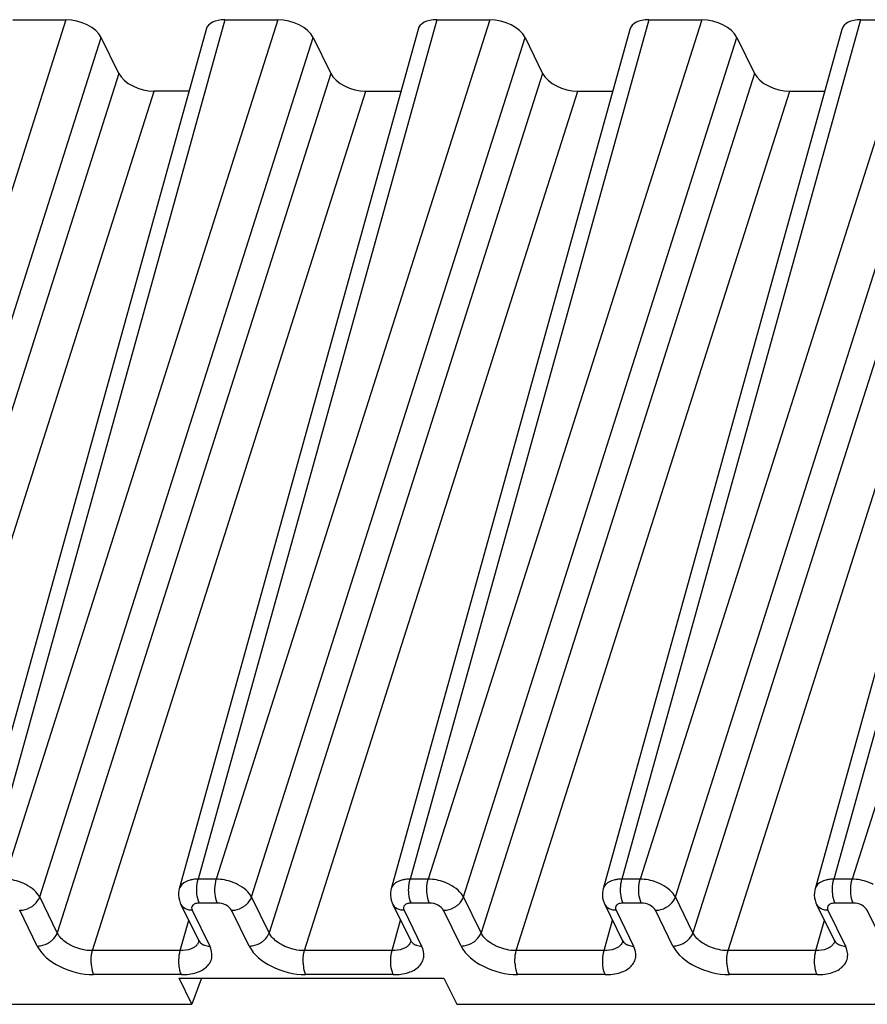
# Model space of a CAD drawing. Header units: millimetres. Extents: x 0 to 420, y 0 to 297.
# Tile 30 of 124: x 132 to 139, y 92 to 101. Entities that reach past the tile are written whole.
import ezdxf

# ---------------------------------------------------------------- set-up
doc = ezdxf.new("R2010")
doc.units = ezdxf.units.MM
doc.header["$LTSCALE"] = 23.1
doc.layers.get('0').update_dxf_attribs({"linetype": 'CONTINUOUS'})

msp = doc.modelspace()

# ---------------------------------------------------------------- linework, layer by layer
at = {"color": 9, "linetype": 'CONTINUOUS'}
for p, q in [((132.21699, 100.955), (129.83983, 93.48766)), ((133.59852, 100.955), (131.52369, 93.48766)), ((134.05912, 100.955), (131.68196, 93.48766)), ((135.44064, 100.955), (133.36581, 93.48766)), ((135.90124, 100.955), (133.52408, 93.48766)), ((137.28276, 100.955), (135.20793, 93.48766)), ((137.74336, 100.955), (135.3662, 93.48766)), ((139.12488, 100.955), (137.05006, 93.48766)), ((139.58548, 100.955), (137.20832, 93.48766)), ((140.967, 100.955), (138.89218, 93.48766)), ((141.4276, 100.955), (139.05044, 93.48766)), ((130.14631, 93.33228), (132.52347, 100.79962)), ((131.98844, 93.33228), (134.3656, 100.79962)), ((133.83056, 93.33228), (136.20772, 100.79962)), ((135.67268, 93.33228), (138.04984, 100.79962)), ((137.5148, 93.33228), (139.89196, 100.79962)), ((132.67602, 100.48877), (130.29886, 93.02142)), ((134.51814, 100.48877), (132.14098, 93.02142)), ((136.36026, 100.48877), (133.9831, 93.02142)), ((138.20238, 100.48877), (135.82522, 93.02142)), ((140.04451, 100.48877), (137.66735, 93.02142)), ((130.60534, 92.86605), (132.9825, 100.33339)), ((132.44746, 92.86605), (134.82462, 100.33339)), ((134.28958, 92.86605), (136.66674, 100.33339)), ((136.1317, 92.86605), (138.50886, 100.33339)), ((137.97382, 92.86605), (140.35098, 100.33339)), ((133.52408, 93.48766), (133.36581, 93.48766)), ((135.3662, 93.48766), (135.20793, 93.48766)), ((137.20832, 93.48766), (137.05006, 93.48766)), ((139.05044, 93.48766), (138.89218, 93.48766)), ((132.14098, 93.02142), (131.98844, 93.33228)), ((133.53415, 93.27898), (133.37588, 93.27898)), ((133.9831, 93.02142), (133.83056, 93.33228)), ((135.37627, 93.27898), (135.21801, 93.27898)), ((135.82522, 93.02142), (135.67268, 93.33228)), ((137.2184, 93.27898), (137.06013, 93.27898)), ((137.66735, 93.02142), (137.5148, 93.33228)), ((139.06052, 93.27898), (138.90225, 93.27898)), ((131.96717, 92.90598), (131.81462, 93.21683)), ((133.31429, 93.21683), (133.46684, 92.90598)), ((133.80929, 92.90598), (133.65674, 93.21683)), ((135.15641, 93.21683), (135.30896, 92.90598)), ((135.65141, 92.90598), (135.49886, 93.21683)), ((136.99854, 93.21683), (137.15108, 92.90598)), ((137.49353, 92.90598), (137.34099, 93.21683)), ((138.84066, 93.21683), (138.9932, 92.90598)), ((139.41269, 92.749), (139.18311, 93.21683)), ((133.21039, 92.86605), (133.28375, 93.13007)), ((135.05252, 92.86605), (135.12587, 93.13007)), ((136.89464, 92.86605), (136.968, 93.13007)), ((138.73676, 92.86605), (138.81012, 93.13007)), ((133.21039, 92.86605), (132.44746, 92.86605)), ((135.05252, 92.86605), (134.28958, 92.86605)), ((136.89464, 92.86605), (136.1317, 92.86605)), ((138.73676, 92.86605), (137.97382, 92.86605)), ((133.22047, 92.65737), (132.45753, 92.65737)), ((135.06259, 92.65737), (134.29965, 92.65737)), ((136.90471, 92.65737), (136.14178, 92.65737)), ((138.74683, 92.65737), (137.9839, 92.65737))]:
    msp.add_line(p, q, dxfattribs=at)
at = {"color": 7, "linetype": 'CONTINUOUS'}
for p, q in [((131.75639, 100.955), (132.21699, 100.955)), ((133.59852, 100.955), (134.05912, 100.955)), ((135.44064, 100.955), (135.90124, 100.955)), ((137.28276, 100.955), (137.74336, 100.955)), ((139.12488, 100.955), (139.58548, 100.955)), ((133.43528, 100.87117), (131.36023, 93.40302)), ((135.2774, 100.87117), (133.20235, 93.40302)), ((137.11953, 100.87117), (135.04448, 93.40302)), ((138.96165, 100.87117), (136.8866, 93.40302)), ((140.80377, 100.87117), (138.72872, 93.40302)), ((132.67602, 100.48877), (132.52347, 100.79962)), ((134.3656, 100.79962), (134.51814, 100.48877)), ((136.20772, 100.79962), (136.36026, 100.48877)), ((138.04984, 100.79962), (138.20238, 100.48877)), ((133.28586, 100.33339), (132.9825, 100.33339)), ((134.82462, 100.33339), (135.12798, 100.33339)), ((136.66674, 100.33339), (136.9701, 100.33339)), ((138.50886, 100.33339), (138.81222, 100.33339)), ((133.21594, 93.26825), (133.36849, 92.95739)), ((135.05807, 93.26825), (135.21061, 92.95739)), ((136.90019, 93.26825), (137.05273, 92.95739)), ((138.74231, 93.26825), (138.89485, 92.95739)), ((133.36868, 92.95701), (133.36849, 92.95739)), ((135.2108, 92.95701), (135.21061, 92.95739)), ((137.05292, 92.95701), (137.05273, 92.95739)), ((138.89504, 92.95701), (138.89485, 92.95739)), ((133.3108, 92.39979), (133.19965, 92.62629)), ((133.19965, 92.62629), (135.5023, 92.62629)), ((133.39414, 92.62629), (133.3108, 92.39979)), ((135.5023, 92.62629), (135.61345, 92.39979)), ((129.22507, 92.39979), (133.3108, 92.39979)), ((135.61345, 92.39979), (139.79171, 92.39979))]:
    msp.add_line(p, q, dxfattribs=at)
for points in [[(133.20239, 93.40301), (133.1995, 93.39101), (133.19643, 93.36969), (133.1959, 93.34783), (133.19797, 93.32571), (133.20265, 93.30369), (133.20987, 93.28218), (133.21644, 93.26744)], [(135.04451, 93.40301), (135.04162, 93.39101), (135.03856, 93.36969), (135.03802, 93.34783), (135.04009, 93.32571), (135.04477, 93.30369), (135.05199, 93.28218), (135.05856, 93.26744)], [(136.88663, 93.40301), (136.88374, 93.39101), (136.88068, 93.36969), (136.88014, 93.34783), (136.88221, 93.32571), (136.88689, 93.30369), (136.89411, 93.28218), (136.90068, 93.26744)], [(138.72875, 93.40301), (138.72586, 93.39101), (138.7228, 93.36969), (138.72226, 93.34783), (138.72433, 93.32571), (138.72901, 93.30369), (138.73623, 93.28218), (138.7428, 93.26744)], [(133.36875, 92.95705), (133.3698, 92.95483), (133.37197, 92.94924), (133.37264, 92.94659), (133.3727, 92.94632)], [(135.21087, 92.95705), (135.21192, 92.95483), (135.21409, 92.94924), (135.21477, 92.94659), (135.21482, 92.94632)], [(137.05299, 92.95705), (137.05405, 92.95483), (137.05621, 92.94924), (137.05689, 92.94659), (137.05695, 92.94632)], [(138.89512, 92.95705), (138.89617, 92.95483), (138.89833, 92.94924), (138.89901, 92.94659), (138.89907, 92.94632)]]:
    msp.add_lwpolyline(points, dxfattribs=at)
at = {"color": 9, "linetype": 'CONTINUOUS'}
for centre, radius, start, end in [((133.28635, 93.30234), 0.07814, 206.210623, 221.547049), ((135.12847, 93.30234), 0.07814, 206.210623, 221.547049), ((136.97059, 93.30234), 0.07814, 206.210623, 221.547049), ((138.81271, 93.30234), 0.07814, 206.210623, 221.547049), ((133.2832, 92.97734), 0.09481, 315.32614, 323.316297), ((133.43889, 92.99149), 0.07814, 206.153777, 221.548332), ((135.12532, 92.97734), 0.09481, 315.32614, 323.316297), ((135.28101, 92.99149), 0.07814, 206.153777, 221.548332), ((136.96744, 92.97734), 0.09481, 315.32614, 323.316297), ((137.12313, 92.99149), 0.07814, 206.153777, 221.548332), ((138.80956, 92.97734), 0.09481, 315.32614, 323.316297), ((138.96525, 92.99149), 0.07814, 206.153777, 221.548332)]:
    msp.add_arc(centre, radius, start, end, dxfattribs=at)
at = {"color": 7, "linetype": 'CONTINUOUS'}
for centre, major_axis, ratio, start_param, end_param in [((132.2932, 100.79957), (0.23887, -0.07378), 0.5726865, 6.7781047, 8.3485965), ((133.67486, 100.79957), (0.23891, -0.07387), 0.5723949, 8.3492312, 9.4412692), ((134.13532, 100.79957), (0.23887, -0.07378), 0.5726865, 6.7781047, 8.3485965), ((135.51698, 100.79957), (0.23891, -0.07387), 0.5723949, 2.0660459, 3.1581028), ((135.97744, 100.79957), (0.23887, -0.07378), 0.5726865, 6.7781047, 8.3485965), ((137.3591, 100.79957), (0.23891, -0.07387), 0.5723949, 2.0660459, 3.1581028), ((137.81956, 100.79957), (0.23887, -0.07378), 0.5726865, 6.7781047, 8.3485965), ((139.20122, 100.79957), (0.23891, -0.07387), 0.5723949, 2.0660459, 3.1581028), ((132.90629, 100.48882), (0.23887, -0.07378), 0.5726865, -2.6466732, -1.0761815), ((134.74842, 100.48882), (0.23887, -0.07378), 0.5726865, -2.6466732, -1.0761815), ((136.59054, 100.48882), (0.23887, -0.07378), 0.5726865, -2.6466732, -1.0761815), ((138.43266, 100.48882), (0.23887, -0.07378), 0.5726865, -2.6466732, -1.0761815)]:
    msp.add_ellipse(centre, major_axis=major_axis, ratio=ratio, start_param=start_param, end_param=end_param, dxfattribs=at)
at = {"color": 9, "linetype": 'CONTINUOUS'}
for points, knots in [([(131.86681, 93.44129), (131.85243, 93.44859), (131.79386, 93.47398), (131.72965, 93.48722), (131.68196, 93.48766)], [0, 0, 0, 0, 0.2527505, 1, 1, 1, 1]), ([(131.98843, 93.33228), (131.97724, 93.35475), (131.93998, 93.39737), (131.89353, 93.42772), (131.86681, 93.44129)], [0, 0, 0, 0, 0.4557771, 1, 1, 1, 1]), ([(133.32695, 93.48492), (133.31647, 93.48348), (133.28008, 93.47643), (133.24392, 93.4602), (133.22511, 93.44129)], [0, 0, 0, 0, 0.2840005, 1, 1, 1, 1]), ([(133.35423, 93.37803), (133.35376, 93.38768), (133.35352, 93.42449), (133.35806, 93.46162), (133.36582, 93.48765)], [0, 0, 0, 0, 0.262496, 1, 1, 1, 1]), ([(133.51249, 93.37803), (133.51203, 93.38768), (133.51178, 93.42449), (133.51632, 93.46162), (133.52408, 93.48766)], [0, 0, 0, 0, 0.2624969, 1, 1, 1, 1]), ([(133.70894, 93.44129), (133.69455, 93.44859), (133.63598, 93.47398), (133.57177, 93.48722), (133.52408, 93.48766)], [0, 0, 0, 0, 0.2527505, 1, 1, 1, 1]), ([(133.83055, 93.33228), (133.81936, 93.35475), (133.78211, 93.39737), (133.73565, 93.42772), (133.70894, 93.44129)], [0, 0, 0, 0, 0.4557771, 1, 1, 1, 1]), ([(135.16907, 93.48492), (135.15859, 93.48348), (135.1222, 93.47643), (135.08604, 93.4602), (135.06723, 93.44129)], [0, 0, 0, 0, 0.2840005, 1, 1, 1, 1]), ([(135.19635, 93.37803), (135.19589, 93.38768), (135.19564, 93.42449), (135.20018, 93.46162), (135.20794, 93.48765)], [0, 0, 0, 0, 0.262496, 1, 1, 1, 1]), ([(135.35461, 93.37803), (135.35415, 93.38768), (135.3539, 93.42449), (135.35844, 93.46162), (135.3662, 93.48766)], [0, 0, 0, 0, 0.2624969, 1, 1, 1, 1]), ([(135.55106, 93.44129), (135.53668, 93.44859), (135.4781, 93.47398), (135.41389, 93.48722), (135.3662, 93.48766)], [0, 0, 0, 0, 0.2527505, 1, 1, 1, 1]), ([(135.67267, 93.33228), (135.66149, 93.35475), (135.62423, 93.39737), (135.57778, 93.42772), (135.55106, 93.44129)], [0, 0, 0, 0, 0.4557771, 1, 1, 1, 1]), ([(137.01119, 93.48492), (137.00071, 93.48348), (136.96433, 93.47643), (136.92816, 93.4602), (136.90935, 93.44129)], [0, 0, 0, 0, 0.2840005, 1, 1, 1, 1]), ([(137.03847, 93.37803), (137.03801, 93.38768), (137.03776, 93.42449), (137.0423, 93.46162), (137.05006, 93.48765)], [0, 0, 0, 0, 0.262496, 1, 1, 1, 1]), ([(137.19674, 93.37803), (137.19627, 93.38768), (137.19603, 93.42449), (137.20056, 93.46162), (137.20832, 93.48766)], [0, 0, 0, 0, 0.2624969, 1, 1, 1, 1]), ([(137.39318, 93.44129), (137.3788, 93.44859), (137.32022, 93.47398), (137.25601, 93.48722), (137.20832, 93.48766)], [0, 0, 0, 0, 0.2527505, 1, 1, 1, 1]), ([(137.51479, 93.33228), (137.50361, 93.35475), (137.46635, 93.39737), (137.4199, 93.42772), (137.39318, 93.44129)], [0, 0, 0, 0, 0.4557771, 1, 1, 1, 1]), ([(138.85332, 93.48492), (138.84283, 93.48348), (138.80645, 93.47643), (138.77028, 93.4602), (138.75147, 93.44129)], [0, 0, 0, 0, 0.2840005, 1, 1, 1, 1]), ([(138.8806, 93.37803), (138.88013, 93.38768), (138.87989, 93.42449), (138.88442, 93.46162), (138.89218, 93.48765)], [0, 0, 0, 0, 0.262496, 1, 1, 1, 1]), ([(139.03886, 93.37803), (139.03839, 93.38768), (139.03815, 93.42449), (139.04268, 93.46162), (139.05044, 93.48766)], [0, 0, 0, 0, 0.2624969, 1, 1, 1, 1]), ([(139.2353, 93.44129), (139.22092, 93.44859), (139.16235, 93.47398), (139.09813, 93.48722), (139.05044, 93.48766)], [0, 0, 0, 0, 0.2527505, 1, 1, 1, 1]), ([(133.37589, 93.27898), (133.37268, 93.28551), (133.36043, 93.31726), (133.35551, 93.35141), (133.35423, 93.37803)], [0, 0, 0, 0, 0.2144423, 1, 1, 1, 1]), ([(133.53415, 93.27898), (133.53095, 93.28551), (133.5187, 93.31726), (133.51378, 93.35141), (133.51249, 93.37803)], [0, 0, 0, 0, 0.214443, 1, 1, 1, 1]), ([(135.21801, 93.27898), (135.2148, 93.28551), (135.20256, 93.31726), (135.19764, 93.35141), (135.19635, 93.37803)], [0, 0, 0, 0, 0.2144423, 1, 1, 1, 1]), ([(135.37627, 93.27898), (135.37307, 93.28551), (135.36082, 93.31726), (135.3559, 93.35141), (135.35461, 93.37803)], [0, 0, 0, 0, 0.214443, 1, 1, 1, 1]), ([(137.06013, 93.27898), (137.05693, 93.28551), (137.04468, 93.31726), (137.03976, 93.35141), (137.03847, 93.37803)], [0, 0, 0, 0, 0.2144423, 1, 1, 1, 1]), ([(137.2184, 93.27898), (137.21519, 93.28551), (137.20294, 93.31726), (137.19802, 93.35141), (137.19674, 93.37803)], [0, 0, 0, 0, 0.214443, 1, 1, 1, 1]), ([(138.90225, 93.27898), (138.89905, 93.28551), (138.8868, 93.31726), (138.88188, 93.35141), (138.8806, 93.37803)], [0, 0, 0, 0, 0.2144423, 1, 1, 1, 1]), ([(139.06052, 93.27898), (139.05731, 93.28551), (139.04506, 93.31726), (139.04014, 93.35141), (139.03886, 93.37803)], [0, 0, 0, 0, 0.214443, 1, 1, 1, 1]), ([(131.92187, 93.25052), (131.92977, 93.25578), (131.95775, 93.27747), (131.98029, 93.3076), (131.98843, 93.33228)], [0, 0, 0, 0, 0.2675905, 1, 1, 1, 1]), ([(133.37588, 93.27898), (133.3648, 93.279), (133.34465, 93.27663), (133.31899, 93.26384), (133.30652, 93.24041), (133.31073, 93.22408), (133.31429, 93.21683)], [0, 0, 0, 0, 0.3109624, 0.5624435, 0.773335, 1, 1, 1, 1]), ([(133.65674, 93.21683), (133.64719, 93.23645), (133.60638, 93.26712), (133.55957, 93.27898), (133.53415, 93.27898)], [0, 0, 0, 0, 0.461905, 1, 1, 1, 1]), ([(133.76399, 93.25052), (133.7719, 93.25578), (133.79988, 93.27747), (133.82242, 93.3076), (133.83055, 93.33228)], [0, 0, 0, 0, 0.2675905, 1, 1, 1, 1]), ([(135.21801, 93.27898), (135.20692, 93.279), (135.18677, 93.27663), (135.16111, 93.26384), (135.14864, 93.24041), (135.15286, 93.22408), (135.15641, 93.21683)], [0, 0, 0, 0, 0.3109624, 0.5624435, 0.773335, 1, 1, 1, 1]), ([(135.49886, 93.21683), (135.48931, 93.23645), (135.44851, 93.26712), (135.4017, 93.27898), (135.37627, 93.27898)], [0, 0, 0, 0, 0.461905, 1, 1, 1, 1]), ([(135.60611, 93.25052), (135.61402, 93.25578), (135.642, 93.27747), (135.66454, 93.3076), (135.67267, 93.33228)], [0, 0, 0, 0, 0.2675905, 1, 1, 1, 1]), ([(137.06013, 93.27898), (137.04905, 93.279), (137.02889, 93.27663), (137.00323, 93.26384), (136.99076, 93.24041), (136.99498, 93.22408), (136.99854, 93.21683)], [0, 0, 0, 0, 0.3109624, 0.5624435, 0.773335, 1, 1, 1, 1]), ([(137.34099, 93.21683), (137.33143, 93.23645), (137.29063, 93.26712), (137.24382, 93.27898), (137.2184, 93.27898)], [0, 0, 0, 0, 0.461905, 1, 1, 1, 1]), ([(137.44823, 93.25052), (137.45614, 93.25578), (137.48412, 93.27747), (137.50666, 93.3076), (137.51479, 93.33228)], [0, 0, 0, 0, 0.2675905, 1, 1, 1, 1]), ([(138.90225, 93.27898), (138.89117, 93.279), (138.87101, 93.27663), (138.84536, 93.26384), (138.83289, 93.24041), (138.8371, 93.22408), (138.84066, 93.21683)], [0, 0, 0, 0, 0.3109624, 0.5624435, 0.773335, 1, 1, 1, 1]), ([(139.18311, 93.21683), (139.17356, 93.23645), (139.13275, 93.26712), (139.08594, 93.27898), (139.06052, 93.27898)], [0, 0, 0, 0, 0.461905, 1, 1, 1, 1]), ([(131.81462, 93.21683), (131.82377, 93.21683), (131.86148, 93.22017), (131.89803, 93.23469), (131.92187, 93.25052)], [0, 0, 0, 0, 0.2422006, 1, 1, 1, 1]), ([(133.31429, 93.21683), (133.30561, 93.21683), (133.27444, 93.21933), (133.24295, 93.23353), (133.22787, 93.25052)], [0, 0, 0, 0, 0.2764395, 1, 1, 1, 1]), ([(133.65674, 93.21683), (133.66589, 93.21683), (133.7036, 93.22017), (133.74015, 93.23469), (133.76399, 93.25052)], [0, 0, 0, 0, 0.2422006, 1, 1, 1, 1]), ([(135.15642, 93.21683), (135.14774, 93.21683), (135.11656, 93.21933), (135.08507, 93.23353), (135.06999, 93.25052)], [0, 0, 0, 0, 0.2764395, 1, 1, 1, 1]), ([(135.49887, 93.21683), (135.50801, 93.21683), (135.54572, 93.22017), (135.58227, 93.23469), (135.60611, 93.25052)], [0, 0, 0, 0, 0.2422006, 1, 1, 1, 1]), ([(136.99854, 93.21683), (136.98986, 93.21683), (136.95868, 93.21933), (136.92719, 93.23353), (136.91211, 93.25052)], [0, 0, 0, 0, 0.2764395, 1, 1, 1, 1]), ([(137.34099, 93.21683), (137.35013, 93.21683), (137.38784, 93.22017), (137.42439, 93.23469), (137.44823, 93.25052)], [0, 0, 0, 0, 0.2422006, 1, 1, 1, 1]), ([(138.84066, 93.21683), (138.83198, 93.21683), (138.8008, 93.21933), (138.76931, 93.23353), (138.75423, 93.25052)], [0, 0, 0, 0, 0.2764395, 1, 1, 1, 1]), ([(132.07441, 92.93967), (132.08232, 92.94492), (132.1103, 92.96661), (132.13285, 92.99675), (132.14098, 93.02142)], [0, 0, 0, 0, 0.2675938, 1, 1, 1, 1]), ([(132.26205, 92.91069), (132.2482, 92.9177), (132.20083, 92.94542), (132.15813, 92.98569), (132.14098, 93.02142)], [0, 0, 0, 0, 0.281434, 1, 1, 1, 1]), ([(133.91654, 92.93967), (133.92444, 92.94492), (133.95243, 92.96661), (133.97497, 92.99675), (133.9831, 93.02142)], [0, 0, 0, 0, 0.2675938, 1, 1, 1, 1]), ([(134.10417, 92.91069), (134.09032, 92.9177), (134.04295, 92.94542), (134.00026, 92.98569), (133.9831, 93.02142)], [0, 0, 0, 0, 0.281434, 1, 1, 1, 1]), ([(135.75866, 92.93967), (135.76657, 92.94492), (135.79455, 92.96661), (135.81709, 92.99675), (135.82522, 93.02142)], [0, 0, 0, 0, 0.2675938, 1, 1, 1, 1]), ([(135.9463, 92.91069), (135.93244, 92.9177), (135.88507, 92.94542), (135.84238, 92.98569), (135.82522, 93.02142)], [0, 0, 0, 0, 0.281434, 1, 1, 1, 1]), ([(137.60078, 92.93967), (137.60869, 92.94492), (137.63667, 92.96661), (137.65921, 92.99675), (137.66735, 93.02142)], [0, 0, 0, 0, 0.2675938, 1, 1, 1, 1]), ([(137.78842, 92.91069), (137.77457, 92.9177), (137.72719, 92.94542), (137.6845, 92.98569), (137.66735, 93.02142)], [0, 0, 0, 0, 0.281434, 1, 1, 1, 1]), ([(131.96717, 92.90598), (131.97631, 92.90598), (132.01402, 92.90932), (132.05057, 92.92383), (132.07441, 92.93967)], [0, 0, 0, 0, 0.2422012, 1, 1, 1, 1]), ([(132.44745, 92.86604), (132.43194, 92.86588), (132.36808, 92.86989), (132.30522, 92.88884), (132.26205, 92.91068)], [0, 0, 0, 0, 0.242849, 1, 1, 1, 1]), ([(133.38041, 92.93967), (133.38857, 92.93047), (133.40276, 92.92056), (133.41826, 92.91439), (133.42243, 92.91298)], [0, 0, 0, 0, 0.7362839, 1, 1, 1, 1]), ([(133.80929, 92.90598), (133.81843, 92.90598), (133.85615, 92.90932), (133.8927, 92.92383), (133.91654, 92.93967)], [0, 0, 0, 0, 0.2422012, 1, 1, 1, 1]), ([(134.28958, 92.86604), (134.27406, 92.86588), (134.2102, 92.86989), (134.14734, 92.88884), (134.10417, 92.91068)], [0, 0, 0, 0, 0.242849, 1, 1, 1, 1]), ([(135.22253, 92.93967), (135.23069, 92.93047), (135.24488, 92.92056), (135.26038, 92.91439), (135.26455, 92.91298)], [0, 0, 0, 0, 0.7362839, 1, 1, 1, 1]), ([(135.65141, 92.90598), (135.66056, 92.90598), (135.69827, 92.90932), (135.73482, 92.92383), (135.75866, 92.93967)], [0, 0, 0, 0, 0.2422012, 1, 1, 1, 1]), ([(136.1317, 92.86604), (136.11618, 92.86588), (136.05232, 92.86989), (135.98946, 92.88884), (135.94629, 92.91068)], [0, 0, 0, 0, 0.242849, 1, 1, 1, 1]), ([(137.06465, 92.93967), (137.07281, 92.93047), (137.087, 92.92056), (137.1025, 92.91439), (137.10667, 92.91298)], [0, 0, 0, 0, 0.7362839, 1, 1, 1, 1]), ([(137.49353, 92.90598), (137.50268, 92.90598), (137.54039, 92.90932), (137.57694, 92.92383), (137.60078, 92.93967)], [0, 0, 0, 0, 0.2422012, 1, 1, 1, 1]), ([(137.97382, 92.86604), (137.9583, 92.86588), (137.89445, 92.86989), (137.83158, 92.88884), (137.78842, 92.91068)], [0, 0, 0, 0, 0.242849, 1, 1, 1, 1]), ([(138.90677, 92.93967), (138.91493, 92.93047), (138.92913, 92.92056), (138.94462, 92.91439), (138.94879, 92.91298)], [0, 0, 0, 0, 0.7362839, 1, 1, 1, 1]), ([(131.96717, 92.90598), (132.00665, 92.82811), (132.1679, 92.70417), (132.35587, 92.65806), (132.45753, 92.65737)], [0, 0, 0, 0, 0.4620028, 1, 1, 1, 1]), ([(132.43587, 92.75642), (132.4354, 92.76607), (132.43516, 92.80288), (132.4397, 92.84002), (132.44746, 92.86605)], [0, 0, 0, 0, 0.2624947, 1, 1, 1, 1]), ([(133.19881, 92.75642), (133.19834, 92.76607), (133.1981, 92.80288), (133.20263, 92.84001), (133.21039, 92.86605)], [0, 0, 0, 0, 0.2624969, 1, 1, 1, 1]), ([(133.32842, 92.89334), (133.32072, 92.88864), (133.28389, 92.87087), (133.24206, 92.86576), (133.21039, 92.86605)], [0, 0, 0, 0, 0.2217642, 1, 1, 1, 1]), ([(133.22047, 92.65737), (133.26482, 92.6577), (133.34557, 92.66619), (133.4343, 92.71207), (133.47466, 92.76613), (133.49341, 92.82746), (133.48072, 92.87679), (133.46684, 92.90598)], [0, 0, 0, 0, 0.3102131, 0.5607925, 0.6692996, 0.7739429, 1, 1, 1, 1]), ([(133.80929, 92.90598), (133.84878, 92.82811), (134.01002, 92.70417), (134.19799, 92.65806), (134.29965, 92.65737)], [0, 0, 0, 0, 0.4620028, 1, 1, 1, 1]), ([(134.27799, 92.75642), (134.27753, 92.76607), (134.27728, 92.80288), (134.28182, 92.84002), (134.28958, 92.86605)], [0, 0, 0, 0, 0.2624947, 1, 1, 1, 1]), ([(135.04093, 92.75642), (135.04046, 92.76607), (135.04022, 92.80288), (135.04476, 92.84001), (135.05252, 92.86605)], [0, 0, 0, 0, 0.2624969, 1, 1, 1, 1]), ([(135.17054, 92.89334), (135.16284, 92.88864), (135.12601, 92.87087), (135.08418, 92.86576), (135.05252, 92.86605)], [0, 0, 0, 0, 0.2217642, 1, 1, 1, 1]), ([(135.06259, 92.65737), (135.10695, 92.6577), (135.18769, 92.66619), (135.27642, 92.71207), (135.31678, 92.76613), (135.33553, 92.82746), (135.32285, 92.87679), (135.30896, 92.90598)], [0, 0, 0, 0, 0.3102131, 0.5607925, 0.6692996, 0.7739429, 1, 1, 1, 1]), ([(135.65141, 92.90598), (135.6909, 92.82811), (135.85215, 92.70417), (136.04011, 92.65806), (136.14178, 92.65737)], [0, 0, 0, 0, 0.4620028, 1, 1, 1, 1]), ([(136.12011, 92.75642), (136.11965, 92.76607), (136.1194, 92.80288), (136.12394, 92.84002), (136.1317, 92.86605)], [0, 0, 0, 0, 0.2624947, 1, 1, 1, 1]), ([(136.88305, 92.75642), (136.88259, 92.76607), (136.88234, 92.80288), (136.88688, 92.84001), (136.89464, 92.86605)], [0, 0, 0, 0, 0.2624969, 1, 1, 1, 1]), ([(137.01266, 92.89334), (137.00496, 92.88864), (136.96813, 92.87087), (136.9263, 92.86576), (136.89464, 92.86605)], [0, 0, 0, 0, 0.2217642, 1, 1, 1, 1]), ([(136.90471, 92.65737), (136.94907, 92.6577), (137.02981, 92.66619), (137.11854, 92.71207), (137.1589, 92.76613), (137.17766, 92.82746), (137.16497, 92.87679), (137.15108, 92.90598)], [0, 0, 0, 0, 0.3102131, 0.5607925, 0.6692996, 0.7739429, 1, 1, 1, 1]), ([(137.49353, 92.90598), (137.53302, 92.82811), (137.69427, 92.70417), (137.88223, 92.65806), (137.9839, 92.65737)], [0, 0, 0, 0, 0.4620028, 1, 1, 1, 1]), ([(137.96224, 92.75642), (137.96177, 92.76607), (137.96153, 92.80288), (137.96606, 92.84002), (137.97382, 92.86605)], [0, 0, 0, 0, 0.2624947, 1, 1, 1, 1]), ([(138.72517, 92.75642), (138.72471, 92.76607), (138.72446, 92.80288), (138.729, 92.84001), (138.73676, 92.86605)], [0, 0, 0, 0, 0.2624969, 1, 1, 1, 1]), ([(138.85478, 92.89334), (138.84708, 92.88864), (138.81025, 92.87087), (138.76842, 92.86576), (138.73676, 92.86605)], [0, 0, 0, 0, 0.2217642, 1, 1, 1, 1]), ([(138.74683, 92.65737), (138.79119, 92.6577), (138.87193, 92.66619), (138.96067, 92.71207), (139.00102, 92.76613), (139.01978, 92.82746), (139.00709, 92.87679), (138.9932, 92.90598)], [0, 0, 0, 0, 0.3102131, 0.5607925, 0.6692996, 0.7739429, 1, 1, 1, 1]), ([(132.43587, 92.75642), (132.43633, 92.74696), (132.43938, 92.71328), (132.44677, 92.6793), (132.45753, 92.65737)], [0, 0, 0, 0, 0.2792689, 1, 1, 1, 1]), ([(133.21009, 92.68492), (133.20852, 92.69033), (133.20265, 92.71377), (133.1997, 92.73791), (133.19881, 92.75642)], [0, 0, 0, 0, 0.2328242, 1, 1, 1, 1]), ([(134.27799, 92.75642), (134.27845, 92.74696), (134.28151, 92.71328), (134.28889, 92.6793), (134.29965, 92.65737)], [0, 0, 0, 0, 0.2792689, 1, 1, 1, 1]), ([(135.06259, 92.65737), (135.05938, 92.6639), (135.04714, 92.69565), (135.04222, 92.7298), (135.04093, 92.75642)], [0, 0, 0, 0, 0.2144428, 1, 1, 1, 1]), ([(136.12011, 92.75642), (136.12057, 92.74696), (136.12363, 92.71328), (136.13101, 92.6793), (136.14178, 92.65737)], [0, 0, 0, 0, 0.2792689, 1, 1, 1, 1]), ([(136.90471, 92.65737), (136.90151, 92.6639), (136.88926, 92.69565), (136.88434, 92.7298), (136.88305, 92.75642)], [0, 0, 0, 0, 0.2144428, 1, 1, 1, 1]), ([(137.96224, 92.75642), (137.96269, 92.74696), (137.96575, 92.71328), (137.97313, 92.6793), (137.9839, 92.65737)], [0, 0, 0, 0, 0.2792689, 1, 1, 1, 1]), ([(138.74683, 92.65737), (138.74363, 92.6639), (138.73138, 92.69565), (138.72646, 92.7298), (138.72517, 92.75642)], [0, 0, 0, 0, 0.2144428, 1, 1, 1, 1]), ([(133.22047, 92.65737), (133.21946, 92.65942), (133.21538, 92.66836), (133.21219, 92.67768), (133.21009, 92.68492)], [0, 0, 0, 0, 0.2322218, 1, 1, 1, 1])]:
    msp.add_open_spline(points, degree=3, knots=knots, dxfattribs=at)
for points in [[(133.22511, 93.44129), (133.21466, 93.43079), (133.20638, 93.41736), (133.20241, 93.4031)], [(133.36582, 93.48765), (133.35283, 93.48756), (133.33982, 93.48668), (133.32695, 93.48492)], [(135.06723, 93.44129), (135.05678, 93.43079), (135.04851, 93.41736), (135.04453, 93.4031)], [(135.20794, 93.48765), (135.19495, 93.48756), (135.18194, 93.48668), (135.16907, 93.48492)], [(136.90935, 93.44129), (136.8989, 93.43079), (136.89063, 93.41736), (136.88665, 93.4031)], [(137.05006, 93.48765), (137.03707, 93.48756), (137.02406, 93.48668), (137.01119, 93.48492)], [(138.75147, 93.44129), (138.74103, 93.43079), (138.73275, 93.41736), (138.72878, 93.4031)], [(138.89218, 93.48765), (138.87919, 93.48756), (138.86618, 93.48668), (138.85332, 93.48492)], [(133.35062, 92.91069), (133.3474, 92.90742), (133.34393, 92.90437), (133.34031, 92.90154)], [(133.37296, 92.94829), (133.37012, 92.93842), (133.36536, 92.92895), (133.35923, 92.9207)], [(133.42243, 92.91298), (133.43662, 92.90818), (133.45185, 92.90598), (133.46684, 92.90598)], [(135.19275, 92.91069), (135.18952, 92.90742), (135.18606, 92.90437), (135.18244, 92.90154)], [(135.21508, 92.94829), (135.21224, 92.93842), (135.20748, 92.92895), (135.20135, 92.9207)], [(135.26455, 92.91298), (135.27875, 92.90818), (135.29397, 92.90598), (135.30896, 92.90598)], [(137.03487, 92.91069), (137.03164, 92.90742), (137.02818, 92.90437), (137.02456, 92.90154)], [(137.05721, 92.94829), (137.05437, 92.93842), (137.0496, 92.92895), (137.04348, 92.9207)], [(137.10667, 92.91298), (137.12087, 92.90818), (137.13609, 92.90598), (137.15108, 92.90598)], [(138.87699, 92.91069), (138.87376, 92.90742), (138.8703, 92.90437), (138.86668, 92.90154)], [(138.89933, 92.94829), (138.89649, 92.93842), (138.89173, 92.92895), (138.8856, 92.9207)], [(138.94879, 92.91298), (138.96299, 92.90818), (138.97822, 92.90598), (138.9932, 92.90598)], [(133.34031, 92.90154), (133.33652, 92.89858), (133.33253, 92.89585), (133.32842, 92.89334)], [(135.18244, 92.90154), (135.17864, 92.89858), (135.17465, 92.89585), (135.17054, 92.89334)], [(137.02456, 92.90154), (137.02076, 92.89858), (137.01677, 92.89585), (137.01266, 92.89334)], [(138.86668, 92.90154), (138.86288, 92.89858), (138.8589, 92.89585), (138.85478, 92.89334)]]:
    msp.add_open_spline(points, degree=3, dxfattribs=at)

doc.saveas('drawing.dxf')
